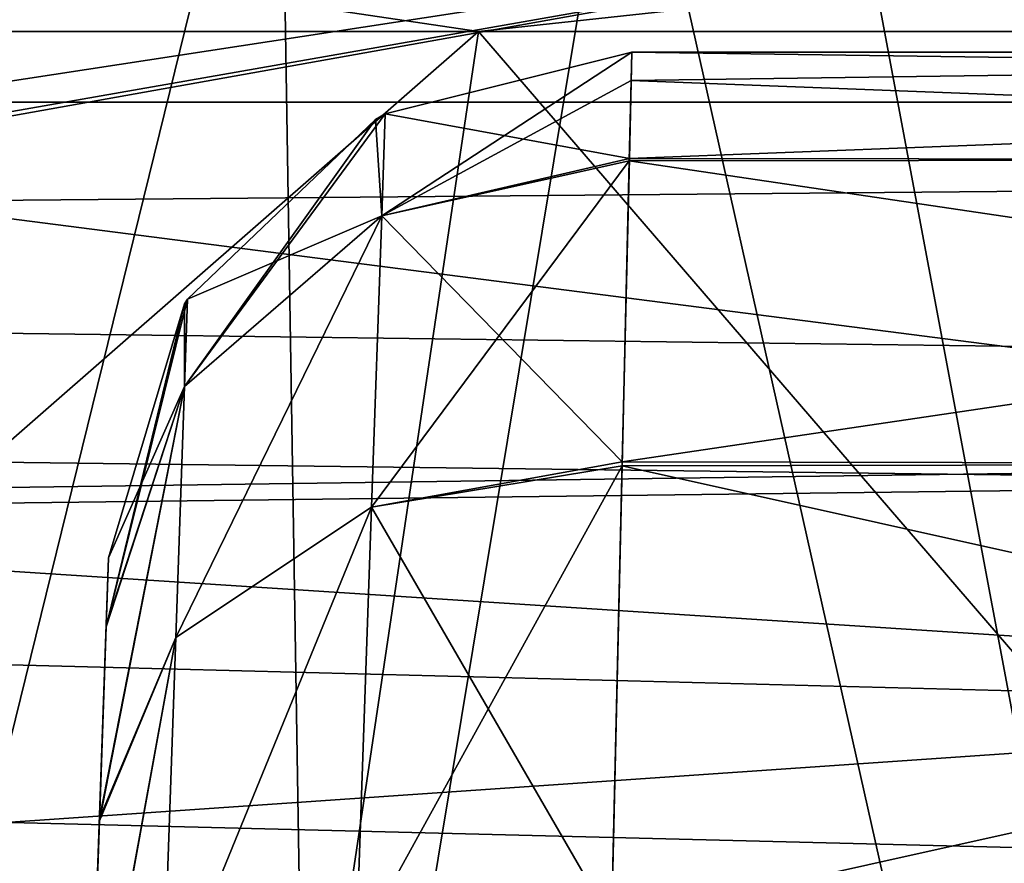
# Model space of a CAD drawing. Header units: millimetres. Extents: x -75 to 75, y -5 to 37.
# Tile 85 of 184: x -3.1 to -1.22, y 3.95 to 5.56. Entities that reach past the tile are written whole.
import ezdxf

# ---------------------------------------------------------------- set-up
doc = ezdxf.new("R2010")
doc.units = ezdxf.units.MM
doc.header["$LTSCALE"] = 81.481481
for name, color, linetype in [('100', 7, 'CONTINUOUS'), ('114', 7, 'CONTINUOUS'), ('115', 7, 'CONTINUOUS'), ('124', 7, 'CONTINUOUS'), ('125', 7, 'CONTINUOUS'), ('165', 7, 'CONTINUOUS'), ('192', 7, 'CONTINUOUS'), ('195', 7, 'CONTINUOUS'), ('202', 7, 'CONTINUOUS'), ('205', 7, 'CONTINUOUS'), ('24', 7, 'CONTINUOUS'), ('25', 7, 'CONTINUOUS'), ('342', 7, 'CONTINUOUS'), ('345', 7, 'CONTINUOUS'), ('380', 7, 'CONTINUOUS'), ('387', 7, 'CONTINUOUS'), ('4', 7, 'CONTINUOUS'), ('48', 7, 'CONTINUOUS'), ('49', 7, 'CONTINUOUS'), ('8', 7, 'CONTINUOUS'), ('91', 7, 'CONTINUOUS'), ('92', 7, 'CONTINUOUS')]:
    doc.layers.add(name, color=color, linetype=linetype)

msp = doc.modelspace()

# ---------------------------------------------------------------- linework, layer by layer
at = {"layer": '100', "color": 251, "linetype": 'Continuous', "true_color": 0x464b4f}
for points in [[(-1.9295, 5.5, 82.0106), (-1.9295, 5.5, 79.9894), (-2.4004, 5.3822, 79.9894), (-1.9295, 5.5, 82.0106)], [(-1.9295, 5.5, 82.0106), (-2.4004, 5.3822, 79.9894), (-2.4004, 5.3822, 82.0106), (-1.9295, 5.5, 82.0106)], [(-2.4004, 5.3822, 79.9894), (-2.4194, 5.3718, 79.9894), (-2.4004, 5.3822, 82.0106), (-2.4004, 5.3822, 79.9894)], [(-2.4004, 5.3822, 82.0106), (-2.4194, 5.3718, 79.9894), (-2.4194, 5.3718, 82.0106), (-2.4004, 5.3822, 82.0106)], [(-2.4194, 5.3718, 82.0106), (-2.7782, 5.029, 79.9894), (-2.7782, 5.029, 82.0106), (-2.4194, 5.3718, 82.0106)], [(-2.4194, 5.3718, 79.9894), (-2.7782, 5.029, 79.9894), (-2.4194, 5.3718, 82.0106), (-2.4194, 5.3718, 79.9894)], [(-2.7782, 5.029, 82.0106), (-2.7837, 5.02, 79.9894), (-2.7837, 5.02, 82.0106), (-2.7782, 5.029, 82.0106)], [(-2.7782, 5.029, 79.9894), (-2.7837, 5.02, 79.9894), (-2.7782, 5.029, 82.0106), (-2.7782, 5.029, 79.9894)], [(-2.9289, 4.5349, 79.9894), (-2.9289, 4.5349, 82.0106), (-2.7837, 5.02, 82.0106), (-2.9289, 4.5349, 79.9894)], [(-2.7837, 5.02, 79.9894), (-2.9289, 4.5349, 79.9894), (-2.7837, 5.02, 82.0106), (-2.7837, 5.02, 79.9894)]]:
    msp.add_3dface(points, dxfattribs=at)
at = {"layer": '114', "color": 251, "linetype": 'Continuous', "true_color": 0x464b4f}
for points in [[(1.9295, 5.5, 82.0106), (-1.9308, 5.4462, 82.5764), (1.9343, 5.2971, 83.0951), (1.9295, 5.5, 82.0106)], [(1.9295, 5.5, 82.0106), (-1.9295, 5.5, 82.0106), (-1.9308, 5.4462, 82.5764), (1.9295, 5.5, 82.0106)], [(-1.9308, 5.4462, 82.5764), (-1.9344, 5.2927, 83.1065), (1.9343, 5.2971, 83.0951), (-1.9308, 5.4462, 82.5764)], [(-1.9344, 5.2927, 83.1065), (-1.9479, 4.7103, 84.039), (1.9478, 4.7179, 84.0308), (-1.9344, 5.2927, 83.1065)], [(1.9343, 5.2971, 83.0951), (-1.9344, 5.2927, 83.1065), (1.9478, 4.7179, 84.0308), (1.9343, 5.2971, 83.0951)], [(-1.9479, 4.7103, 84.039), (-1.9684, 3.831, 84.6992), (1.9682, 3.8402, 84.6947), (-1.9479, 4.7103, 84.039)], [(1.9478, 4.7179, 84.0308), (-1.9479, 4.7103, 84.039), (1.9682, 3.8402, 84.6947), (1.9478, 4.7179, 84.0308)]]:
    msp.add_3dface(points, dxfattribs=at)
at = {"layer": '115', "color": 251, "linetype": 'Continuous', "true_color": 0x464b4f}
for points in [[(-1.9295, 5.5, 79.9894), (1.9308, 5.4462, 79.4236), (-1.9343, 5.2971, 78.9049), (-1.9295, 5.5, 79.9894)], [(-1.9295, 5.5, 79.9894), (1.9295, 5.5, 79.9894), (1.9308, 5.4462, 79.4236), (-1.9295, 5.5, 79.9894)], [(1.9308, 5.4462, 79.4236), (1.9344, 5.2927, 78.8935), (-1.9343, 5.2971, 78.9049), (1.9308, 5.4462, 79.4236)], [(-1.9343, 5.2971, 78.9049), (1.9344, 5.2927, 78.8935), (-1.9478, 4.7179, 77.9692), (-1.9343, 5.2971, 78.9049)], [(1.9344, 5.2927, 78.8935), (1.9479, 4.7103, 77.961), (-1.9478, 4.7179, 77.9692), (1.9344, 5.2927, 78.8935)], [(-1.9478, 4.7179, 77.9692), (1.9479, 4.7103, 77.961), (-1.9682, 3.8402, 77.3053), (-1.9478, 4.7179, 77.9692)], [(1.9479, 4.7103, 77.961), (1.9684, 3.831, 77.3008), (-1.9682, 3.8402, 77.3053), (1.9479, 4.7103, 77.961)]]:
    msp.add_3dface(points, dxfattribs=at)
at = {"layer": '124', "color": 251, "linetype": 'Continuous', "true_color": 0x464b4f}
for points in [[(-2.4004, 5.3822, 79.9894), (-1.9295, 5.5, 79.9894), (-1.9343, 5.2971, 78.9049), (-2.4004, 5.3822, 79.9894)], [(-2.4194, 5.3718, 79.9894), (-2.4004, 5.3822, 79.9894), (-2.4072, 5.1879, 78.9521), (-2.4194, 5.3718, 79.9894)], [(-2.4004, 5.3822, 79.9894), (-1.9343, 5.2971, 78.9049), (-2.4072, 5.1879, 78.9521), (-2.4004, 5.3822, 79.9894)], [(-2.7782, 5.029, 79.9894), (-2.4194, 5.3718, 79.9894), (-2.4072, 5.1879, 78.9521), (-2.7782, 5.029, 79.9894)], [(-1.9343, 5.2971, 78.9049), (-1.9478, 4.7179, 77.9692), (-2.4072, 5.1879, 78.9521), (-1.9343, 5.2971, 78.9049)], [(-2.4072, 5.1879, 78.9521), (-2.4266, 4.6315, 78.0557), (-2.8007, 4.3827, 78.3122), (-2.4072, 5.1879, 78.9521)], [(-2.784, 4.8618, 79.0906), (-2.4072, 5.1879, 78.9521), (-2.8007, 4.3827, 78.3122), (-2.784, 4.8618, 79.0906)], [(-2.7782, 5.029, 79.9894), (-2.4072, 5.1879, 78.9521), (-2.784, 4.8618, 79.0906), (-2.7782, 5.029, 79.9894)], [(-2.4072, 5.1879, 78.9521), (-1.9478, 4.7179, 77.9692), (-2.4266, 4.6315, 78.0557), (-2.4072, 5.1879, 78.9521)], [(-2.7837, 5.02, 79.9894), (-2.7782, 5.029, 79.9894), (-2.784, 4.8618, 79.0906), (-2.7837, 5.02, 79.9894)], [(-2.9289, 4.5349, 79.9894), (-2.7837, 5.02, 79.9894), (-2.784, 4.8618, 79.0906), (-2.9289, 4.5349, 79.9894)], [(-2.9463, 4.0371, 78.6689), (-2.784, 4.8618, 79.0906), (-2.8007, 4.3827, 78.3122), (-2.9463, 4.0371, 78.6689)], [(-2.9463, 4.0371, 78.6689), (-2.9334, 4.406, 79.2829), (-2.784, 4.8618, 79.0906), (-2.9463, 4.0371, 78.6689)], [(-2.9334, 4.406, 79.2829), (-2.9289, 4.5349, 79.9894), (-2.784, 4.8618, 79.0906), (-2.9334, 4.406, 79.2829)], [(-1.9478, 4.7179, 77.9692), (-1.9682, 3.8402, 77.3053), (-2.4266, 4.6315, 78.0557), (-1.9478, 4.7179, 77.9692)], [(-2.4266, 4.6315, 78.0557), (-2.4561, 3.7887, 77.4217), (-2.8261, 3.656, 77.7583), (-2.4266, 4.6315, 78.0557)], [(-2.8007, 4.3827, 78.3122), (-2.4266, 4.6315, 78.0557), (-2.8261, 3.656, 77.7583), (-2.8007, 4.3827, 78.3122)], [(-2.4266, 4.6315, 78.0557), (-1.9682, 3.8402, 77.3053), (-2.4561, 3.7887, 77.4217), (-2.4266, 4.6315, 78.0557)], [(-2.9659, 3.4755, 78.2243), (-2.8007, 4.3827, 78.3122), (-2.8261, 3.656, 77.7583), (-2.9659, 3.4755, 78.2243)], [(-2.9659, 3.4755, 78.2243), (-2.9463, 4.0371, 78.6689), (-2.8007, 4.3827, 78.3122), (-2.9659, 3.4755, 78.2243)]]:
    msp.add_3dface(points, dxfattribs=at)
at = {"layer": '125', "color": 251, "linetype": 'Continuous', "true_color": 0x464b4f}
for points in [[(-1.9308, 5.4462, 82.5764), (-1.9295, 5.5, 82.0106), (-2.4072, 5.1879, 83.0479), (-1.9308, 5.4462, 82.5764)], [(-1.9295, 5.5, 82.0106), (-2.4004, 5.3822, 82.0106), (-2.4072, 5.1879, 83.0479), (-1.9295, 5.5, 82.0106)], [(-1.9344, 5.2927, 83.1065), (-1.9308, 5.4462, 82.5764), (-2.4072, 5.1879, 83.0479), (-1.9344, 5.2927, 83.1065)], [(-2.4004, 5.3822, 82.0106), (-2.4194, 5.3718, 82.0106), (-2.784, 4.8618, 82.9094), (-2.4004, 5.3822, 82.0106)], [(-2.4004, 5.3822, 82.0106), (-2.784, 4.8618, 82.9094), (-2.4072, 5.1879, 83.0479), (-2.4004, 5.3822, 82.0106)], [(-2.4194, 5.3718, 82.0106), (-2.7782, 5.029, 82.0106), (-2.784, 4.8618, 82.9094), (-2.4194, 5.3718, 82.0106)], [(-1.9344, 5.2927, 83.1065), (-2.4072, 5.1879, 83.0479), (-2.4266, 4.6315, 83.9443), (-1.9344, 5.2927, 83.1065)], [(-1.9479, 4.7103, 84.039), (-1.9344, 5.2927, 83.1065), (-2.4266, 4.6315, 83.9443), (-1.9479, 4.7103, 84.039)], [(-2.4072, 5.1879, 83.0479), (-2.8007, 4.3827, 83.6878), (-2.4266, 4.6315, 83.9443), (-2.4072, 5.1879, 83.0479)], [(-2.784, 4.8618, 82.9094), (-2.8007, 4.3827, 83.6878), (-2.4072, 5.1879, 83.0479), (-2.784, 4.8618, 82.9094)], [(-2.9335, 4.4033, 82.7242), (-2.7782, 5.029, 82.0106), (-2.7837, 5.02, 82.0106), (-2.9335, 4.4033, 82.7242)], [(-2.7782, 5.029, 82.0106), (-2.9335, 4.4033, 82.7242), (-2.784, 4.8618, 82.9094), (-2.7782, 5.029, 82.0106)], [(-2.9289, 4.5349, 82.0106), (-2.9335, 4.4033, 82.7242), (-2.7837, 5.02, 82.0106), (-2.9289, 4.5349, 82.0106)], [(-2.9335, 4.4033, 82.7242), (-2.9465, 4.0329, 83.3358), (-2.784, 4.8618, 82.9094), (-2.9335, 4.4033, 82.7242)], [(-2.784, 4.8618, 82.9094), (-2.9465, 4.0329, 83.3358), (-2.8007, 4.3827, 83.6878), (-2.784, 4.8618, 82.9094)], [(-1.9479, 4.7103, 84.039), (-2.4266, 4.6315, 83.9443), (-2.4561, 3.7887, 84.5783), (-1.9479, 4.7103, 84.039)], [(-1.9684, 3.831, 84.6992), (-1.9479, 4.7103, 84.039), (-2.4561, 3.7887, 84.5783), (-1.9684, 3.831, 84.6992)], [(-2.4266, 4.6315, 83.9443), (-2.8261, 3.656, 84.2417), (-2.4561, 3.7887, 84.5783), (-2.4266, 4.6315, 83.9443)], [(-2.8007, 4.3827, 83.6878), (-2.8261, 3.656, 84.2417), (-2.4266, 4.6315, 83.9443), (-2.8007, 4.3827, 83.6878)], [(-2.9465, 4.0329, 83.3358), (-2.9661, 3.471, 83.778), (-2.8007, 4.3827, 83.6878), (-2.9465, 4.0329, 83.3358)], [(-2.8007, 4.3827, 83.6878), (-2.9661, 3.471, 83.778), (-2.8261, 3.656, 84.2417), (-2.8007, 4.3827, 83.6878)]]:
    msp.add_3dface(points, dxfattribs=at)
at = {"layer": '165', "color": 251, "linetype": 'Continuous', "true_color": 0x464b4f}
for points in [[(52, 5.5958, 17.0564), (-52, 5.5958, 17.0564), (52, 4.2501, 17.6839), (52, 5.5958, 17.0564)], [(52, 4.2501, 17.6839), (-52, 5.5958, 17.0564), (52, 2.9042, 18.3115), (52, 4.2501, 17.6839)], [(-52, 5.5958, 17.0564), (-52, 4.2501, 17.6839), (52, 2.9042, 18.3115), (-52, 5.5958, 17.0564)], [(-52, 4.2501, 17.6839), (-52, 2.9042, 18.3115), (52, 2.9042, 18.3115), (-52, 4.2501, 17.6839)]]:
    msp.add_3dface(points, dxfattribs=at)
at = {"layer": '192', "color": 251, "linetype": 'Continuous', "true_color": 0x464b4f}
for points in [[(-3.4615, 2.7895, 87.758), (-1.1419, 12.2105, 87.3307), (-1.1943, 2.7895, 87.0059), (-3.4615, 2.7895, 87.758)], [(-3.3095, 12.2105, 88.0497), (-1.1419, 12.2105, 87.3307), (-3.4615, 2.7895, 87.758), (-3.3095, 12.2105, 88.0497)]]:
    msp.add_3dface(points, dxfattribs=at)
at = {"layer": '195', "color": 251, "linetype": 'Continuous', "true_color": 0x464b4f}
for points in [[(-4.1916, 12.2105, 90.3349), (-3.9482, 2.5, 90.5709), (-2.6986, 12.2105, 89.2219), (-4.1916, 12.2105, 90.3349)], [(-3.9482, 2.5, 90.5709), (-2.5418, 2.5, 89.5226), (-2.6986, 12.2105, 89.2219), (-3.9482, 2.5, 90.5709)], [(-2.6986, 12.2105, 89.2219), (-0.877, 2.5, 88.9704), (-0.9311, 12.2105, 88.6356), (-2.6986, 12.2105, 89.2219)], [(-2.5418, 2.5, 89.5226), (-0.877, 2.5, 88.9704), (-2.6986, 12.2105, 89.2219), (-2.5418, 2.5, 89.5226)]]:
    msp.add_3dface(points, dxfattribs=at)
at = {"layer": '202', "color": 251, "linetype": 'Continuous', "true_color": 0x464b4f}
for points in [[(-1.1943, 2.7895, -87.0059), (-3.3095, 12.2105, -88.0497), (-3.4615, 2.7895, -87.758), (-1.1943, 2.7895, -87.0059)], [(-1.1419, 12.2105, -87.3307), (-3.3095, 12.2105, -88.0497), (-1.1943, 2.7895, -87.0059), (-1.1419, 12.2105, -87.3307)]]:
    msp.add_3dface(points, dxfattribs=at)
at = {"layer": '205', "color": 251, "linetype": 'Continuous', "true_color": 0x464b4f}
for points in [[(-2.6986, 12.2105, -89.2219), (-3.9482, 2.5, -90.5709), (-4.1916, 12.2105, -90.3349), (-2.6986, 12.2105, -89.2219)], [(-2.5418, 2.5, -89.5226), (-3.9482, 2.5, -90.5709), (-2.6986, 12.2105, -89.2219), (-2.5418, 2.5, -89.5226)], [(-0.9311, 12.2105, -88.6356), (-2.5418, 2.5, -89.5226), (-2.6986, 12.2105, -89.2219), (-0.9311, 12.2105, -88.6356)], [(-0.877, 2.5, -88.9704), (-2.5418, 2.5, -89.5226), (-0.9311, 12.2105, -88.6356), (-0.877, 2.5, -88.9704)]]:
    msp.add_3dface(points, dxfattribs=at)
at = {"layer": '24', "color": 251, "linetype": 'Continuous', "true_color": 0x565d62}
for points in [[(-58.5, 2.5, 95.8984), (58.5, 5.4047, 96.0507), (58.5, 3.9517, 95.9745), (-58.5, 2.5, 95.8984)], [(-58.5, 3.9518, 95.9745), (58.5, 5.4047, 96.0507), (-58.5, 2.5, 95.8984), (-58.5, 3.9518, 95.9745)], [(-58.5, 5.4047, 96.0507), (58.5, 5.4047, 96.0507), (-58.5, 3.9518, 95.9745), (-58.5, 5.4047, 96.0507)]]:
    msp.add_3dface(points, dxfattribs=at)
at = {"layer": '25', "color": 251, "linetype": 'Continuous', "true_color": 0x565d62}
for points in [[(58.5, 2.5, -95.8984), (-58.5, 5.4047, -96.0507), (-58.5, 3.9517, -95.9745), (58.5, 2.5, -95.8984)], [(58.5, 3.9518, -95.9745), (-58.5, 5.4047, -96.0507), (58.5, 2.5, -95.8984), (58.5, 3.9518, -95.9745)], [(58.5, 5.4047, -96.0507), (-58.5, 5.4047, -96.0507), (58.5, 3.9518, -95.9745), (58.5, 5.4047, -96.0507)]]:
    msp.add_3dface(points, dxfattribs=at)
at = {"layer": '342', "color": 251, "linetype": 'Continuous', "true_color": 0x464b4f}
for points in [[(-6.5585, 5.5394, -49.0714), (-2.2221, 5.5394, -50.0448), (-5.1737, 2.9606, -50.4623), (-6.5585, 5.5394, -49.0714)], [(-5.1737, 2.9606, -50.4623), (-2.2221, 5.5394, -50.0448), (-2.6068, 2.9606, -50.9447), (-5.1737, 2.9606, -50.4623)], [(-2.6068, 2.9606, -50.9447), (-2.2221, 5.5394, -50.0448), (0, 2.9606, -51.1063), (-2.6068, 2.9606, -50.9447)], [(-2.2221, 5.5394, -50.0448), (2.2221, 5.5394, -50.0448), (0, 2.9606, -51.1063), (-2.2221, 5.5394, -50.0448)]]:
    msp.add_3dface(points, dxfattribs=at)
at = {"layer": '345', "color": 251, "linetype": 'Continuous', "true_color": 0x464b4f}
for points in [[(-2.2221, 5.5394, -50.0448), (-6.5585, 5.5394, -49.0714), (-3.8439, 5.7804, -49.6465), (-2.2221, 5.5394, -50.0448)], [(-2.2221, 5.5394, -50.0448), (-3.8439, 5.7804, -49.6465), (0, 5.7804, -50.019), (-2.2221, 5.5394, -50.0448)], [(2.2221, 5.5394, -50.0448), (-2.2221, 5.5394, -50.0448), (0, 5.7804, -50.019), (2.2221, 5.5394, -50.0448)]]:
    msp.add_3dface(points, dxfattribs=at)
at = {"layer": '380', "color": 251, "linetype": 'Continuous', "true_color": 0x464b4f}
for points in [[(0.4871, 4.7197, 128.4757), (-15.4147, 6.7626, 127.5282), (0.4964, 7.1155, 127.417), (0.4871, 4.7197, 128.4757)], [(-15.4239, 4.4981, 128.614), (-15.4147, 6.7626, 127.5282), (0.4871, 4.7197, 128.4757), (-15.4239, 4.4981, 128.614)], [(0.4729, 2.6732, 130.1104), (-15.4239, 4.4981, 128.614), (0.4871, 4.7197, 128.4757), (0.4729, 2.6732, 130.1104)], [(-15.4375, 2.5682, 130.2209), (-15.4239, 4.4981, 128.614), (0.4729, 2.6732, 130.1104), (-15.4375, 2.5682, 130.2209)]]:
    msp.add_3dface(points, dxfattribs=at)
at = {"layer": '387', "color": 251, "linetype": 'Continuous', "true_color": 0x464b4f}
for points in [[(-12.746, 5.1317, 130.6053), (0.4906, 6.3318, 129.8681), (-11.7674, 7.3535, 129.4397), (-12.746, 5.1317, 130.6053)], [(0.4835, 5.2492, 130.52), (0.4906, 6.3318, 129.8681), (-12.746, 5.1317, 130.6053), (0.4835, 5.2492, 130.52)], [(0.4747, 4.277, 131.3335), (0.4835, 5.2492, 130.52), (-12.746, 5.1317, 130.6053), (0.4747, 4.277, 131.3335)], [(-12.7597, 3.3673, 132.3894), (0.4747, 4.277, 131.3335), (-12.746, 5.1317, 130.6053), (-12.7597, 3.3673, 132.3894)], [(0.5672, 3.6539, 132.0161), (0.4747, 4.277, 131.3335), (-12.7597, 3.3673, 132.3894), (0.5672, 3.6539, 132.0161)]]:
    msp.add_3dface(points, dxfattribs=at)
at = {"layer": '4', "color": 251, "linetype": 'Continuous', "true_color": 0x565d62}
for points in [[(-15.8711, 5.2249, 124.7863), (-0.5, 5.8458, 125.0963), (-15.888, 7.1636, 125.5893), (-15.8711, 5.2249, 124.7863)], [(-15.856, 3.4965, 123.5963), (-0.5, 5.8458, 125.0963), (-15.8711, 5.2249, 124.7863), (-15.856, 3.4965, 123.5963)], [(-13.9, 3.4965, 123.5963), (-0.5, 5.8458, 125.0963), (-15.856, 3.4965, 123.5963), (-13.9, 3.4965, 123.5963)], [(-13.782, 3.4746, 123.5776), (-0.5, 5.8458, 125.0963), (-13.9, 3.4965, 123.5963), (-13.782, 3.4746, 123.5776)], [(-0.5, 3.4514, 123.5575), (-0.5, 5.8458, 125.0963), (-13.782, 3.4746, 123.5776), (-0.5, 3.4514, 123.5575)]]:
    msp.add_3dface(points, dxfattribs=at)
at = {"layer": '48', "color": 251, "linetype": 'Continuous', "true_color": 0x565d62}
for points in [[(58.5, 5.4047, 96.0507), (-58.5, 5.4047, 96.0507), (-58.5, 5.9602, 96.16), (58.5, 5.4047, 96.0507)], [(58.5, 5.4047, 96.0507), (-58.5, 5.9602, 96.16), (58.5, 5.9602, 96.16), (58.5, 5.4047, 96.0507)]]:
    msp.add_3dface(points, dxfattribs=at)
at = {"layer": '49', "color": 251, "linetype": 'Continuous', "true_color": 0x565d62}
for points in [[(-58.5, 5.4047, -96.0507), (58.5, 5.4047, -96.0507), (58.5, 5.9602, -96.16), (-58.5, 5.4047, -96.0507)], [(-58.5, 5.4047, -96.0507), (58.5, 5.9602, -96.16), (-58.5, 5.9602, -96.16), (-58.5, 5.4047, -96.0507)]]:
    msp.add_3dface(points, dxfattribs=at)
at = {"layer": '8', "color": 251, "linetype": 'Continuous', "true_color": 0x565d62}
for points in [[(-58.517, 0, -104.5156), (-59.0014, 37, -105), (59.0014, 37, -105), (-58.517, 0, -104.5156)], [(58.517, 0, -104.5156), (-58.517, 0, -104.5156), (59.0014, 37, -105), (58.517, 0, -104.5156)]]:
    msp.add_3dface(points, dxfattribs=at)
at = {"layer": '91', "color": 251, "linetype": 'Continuous', "true_color": 0x464b4f}
for points in [[(-1.9295, 5.5, 82.0106), (1.9295, 5.5, 82.0106), (-1.9295, 5.5, 79.9894), (-1.9295, 5.5, 82.0106)], [(1.9295, 5.5, 82.0106), (1.9295, 5.5, 79.9894), (-1.9295, 5.5, 79.9894), (1.9295, 5.5, 82.0106)]]:
    msp.add_3dface(points, dxfattribs=at)
at = {"layer": '92', "color": 251, "linetype": 'Continuous', "true_color": 0x464b4f}
for points in [[(-2.9335, 4.4033, 82.7242), (-2.9289, 4.5349, 82.0106), (-2.9899, 2.7895, 83.9944), (-2.9335, 4.4033, 82.7242)], [(-2.9289, 4.5349, 82.0106), (-2.9289, 4.5349, 79.9894), (-2.9899, 2.7895, 83.9944), (-2.9289, 4.5349, 82.0106)], [(-2.9289, 4.5349, 79.9894), (-2.9334, 4.406, 79.2829), (-2.9899, 2.7895, 83.9944), (-2.9289, 4.5349, 79.9894)], [(-2.9334, 4.406, 79.2829), (-2.9463, 4.0371, 78.6689), (-2.9899, 2.7895, 83.9944), (-2.9334, 4.406, 79.2829)], [(-2.9465, 4.0329, 83.3358), (-2.9335, 4.4033, 82.7242), (-2.9899, 2.7895, 83.9944), (-2.9465, 4.0329, 83.3358)], [(-2.9463, 4.0371, 78.6689), (-2.9659, 3.4755, 78.2243), (-2.9899, 2.7895, 83.9944), (-2.9463, 4.0371, 78.6689)], [(-2.9661, 3.471, 83.778), (-2.9465, 4.0329, 83.3358), (-2.9899, 2.7895, 83.9944), (-2.9661, 3.471, 83.778)]]:
    msp.add_3dface(points, dxfattribs=at)

doc.saveas('drawing.dxf')
